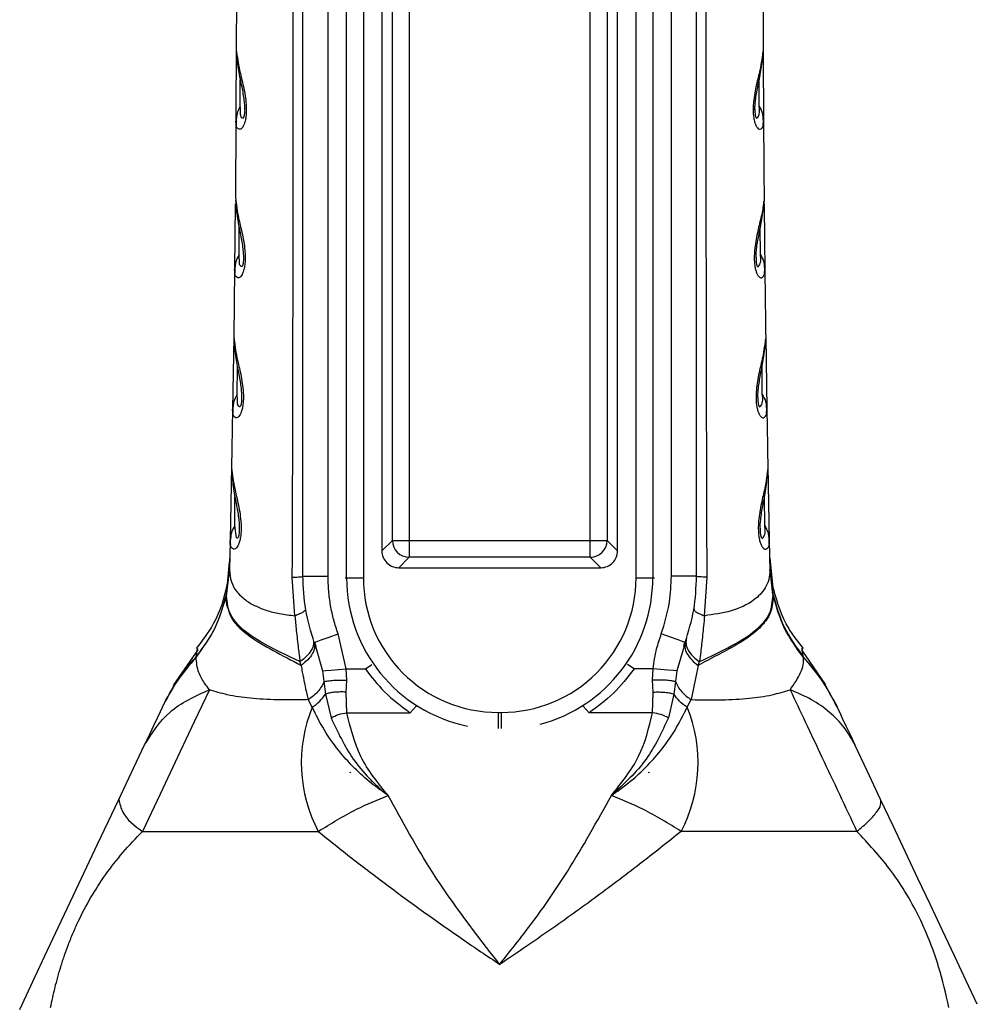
# Model space of a CAD drawing. Header units: millimetres. Extents: x 13 to 546, y 13 to 419.
# Tile 11 of 18: x 300 to 356, y 216 to 275. Entities that reach past the tile are written whole.
import ezdxf

# ---------------------------------------------------------------- set-up
doc = ezdxf.new("R2010")
doc.units = ezdxf.units.MM
doc.header["$LTSCALE"] = 2

msp = doc.modelspace()

# ---------------------------------------------------------------- linework, layer by layer
for p, q in [((318.955, 241.54), (318.955, 312.74)), ((319.951, 312.74), (319.951, 241.54)), ((336.156, 241.54), (336.156, 312.74)), ((337.152, 312.74), (337.152, 241.54)), ((321.054, 311.144), (321.054, 243.136)), ((335.054, 243.136), (335.054, 311.144)), ((316.354, 241.64), (316.354, 310.134)), ((317.854, 241.64), (317.854, 310.134)), ((321.674, 243.756), (321.674, 310.524)), ((322.67, 310.524), (322.67, 243.756)), ((333.437, 243.756), (333.437, 310.524)), ((334.434, 310.524), (334.434, 243.756)), ((338.254, 241.64), (338.254, 310.134)), ((339.754, 241.64), (339.754, 310.134)), ((312.411, 277.982), (312.399, 272.922)), ((312.402, 273.553), (312.378, 268.676)), ((312.635, 269.551), (312.639, 271.134)), ((343.472, 269.551), (343.469, 271.134)), ((312.378, 268.676), (312.343, 264.136)), ((312.409, 268.887), (312.378, 268.676)), ((343.698, 268.887), (343.729, 268.676)), ((312.34, 263.755), (312.299, 259.864)), ((312.561, 260.739), (312.57, 262.368)), ((343.546, 260.739), (343.537, 262.366)), ((312.299, 259.864), (312.247, 255.852)), ((312.331, 260.075), (312.299, 259.864)), ((343.776, 260.076), (343.808, 259.864)), ((312.247, 255.866), (312.181, 251.556)), ((343.86, 255.866), (343.926, 251.556)), ((312.449, 252.429), (312.462, 254.104)), ((343.658, 252.429), (343.645, 254.104)), ((312.215, 251.766), (312.181, 251.556)), ((343.893, 251.766), (343.926, 251.556)), ((312.181, 251.556), (312.119, 248.078)), ((312.121, 248.17), (312.032, 243.759)), ((343.986, 248.17), (344.075, 243.759)), ((312.306, 244.632), (312.323, 246.349)), ((343.801, 244.632), (343.784, 246.349)), ((312.032, 243.759), (311.994, 242.02)), ((312.067, 243.97), (312.032, 243.759)), ((321.674, 243.756), (321.054, 243.136)), ((321.674, 243.756), (322.67, 243.756)), ((322.67, 243.756), (322.67, 242.76)), ((322.67, 243.756), (333.437, 243.756)), ((333.437, 243.756), (334.434, 243.756)), ((335.054, 243.136), (334.434, 243.756)), ((344.04, 243.971), (344.075, 243.759)), ((344.075, 243.759), (344.113, 242.02)), ((311.833, 240.704), (311.997, 242.492)), ((322.05, 242.14), (322.67, 242.76)), ((333.437, 242.76), (322.67, 242.76)), ((333.437, 242.76), (334.057, 242.14)), ((344.097, 242.73), (344.27, 241.125)), ((344.282, 240.619), (344.11, 242.492)), ((344.115, 242.452), (344.292, 240.584)), ((311.809, 240.507), (311.972, 241.826)), ((311.815, 240.55), (311.972, 241.838)), ((311.995, 242.049), (311.825, 240.619)), ((311.972, 241.838), (311.994, 242.02)), ((311.972, 241.826), (311.994, 242.002)), ((311.994, 242.02), (311.994, 242.002)), ((322.05, 242.14), (334.057, 242.14)), ((344.112, 242.049), (344.282, 240.619)), ((344.113, 242.02), (344.113, 242.002)), ((344.135, 241.837), (344.113, 242.02)), ((344.135, 241.826), (344.113, 242.002)), ((344.292, 240.55), (344.135, 241.837)), ((344.298, 240.507), (344.135, 241.826)), ((315.885, 239.283), (315.728, 241.571)), ((316.354, 241.64), (317.854, 241.64)), ((318.86, 241.54), (318.955, 241.54)), ((318.955, 241.54), (319.951, 241.54)), ((336.156, 241.54), (337.152, 241.54)), ((337.152, 241.54), (337.247, 241.54)), ((339.754, 241.64), (338.254, 241.64)), ((340.223, 239.283), (340.379, 241.571)), ((311.809, 240.507), (311.798, 240.47)), ((311.809, 240.507), (311.815, 240.55)), ((311.815, 240.55), (311.825, 240.619)), ((311.825, 240.619), (311.815, 240.584)), ((344.292, 240.55), (344.282, 240.619)), ((344.282, 240.619), (344.292, 240.584)), ((344.298, 240.507), (344.309, 240.47)), ((318.938, 236.13), (318.45, 238.204)), ((317.037, 237.698), (317.085, 237.715)), ((317.037, 237.698), (317.102, 237.473)), ((317.057, 237.716), (317.118, 237.469)), ((338.988, 237.466), (339.051, 237.717)), ((339.07, 237.698), (339.005, 237.472)), ((339.07, 237.698), (339.023, 237.715)), ((310.105, 237.269), (308.669, 235.188)), ((317.102, 237.473), (317.522, 236.014)), ((339.005, 237.472), (338.585, 236.014)), ((347.438, 235.188), (346.002, 237.269)), ((310.007, 236.809), (310.013, 236.847)), ((316.251, 236.337), (316.185, 236.56)), ((320.07, 236.13), (320.455, 236.396)), ((336.037, 236.13), (335.652, 236.396)), ((339.856, 236.337), (339.922, 236.56)), ((346.1, 236.809), (346.094, 236.847)), ((317.522, 236.014), (317.608, 235.374)), ((318.938, 236.13), (320.07, 236.13)), ((318.965, 235.465), (318.938, 236.13)), ((337.169, 236.13), (336.037, 236.13)), ((337.142, 235.465), (337.169, 236.13)), ((338.585, 236.014), (338.5, 235.374)), ((339.856, 236.337), (339.434, 234.3)), ((317.607, 235.374), (317.697, 234.632)), ((318.928, 234.75), (318.965, 235.465)), ((337.179, 234.75), (337.142, 235.465)), ((338.5, 235.374), (338.41, 234.632)), ((317.697, 234.632), (318.033, 233.217)), ((318.969, 233.524), (318.928, 234.75)), ((337.139, 233.524), (337.179, 234.75)), ((338.41, 234.632), (338.075, 233.217)), ((316.912, 233.844), (316.673, 234.3)), ((339.195, 233.844), (339.434, 234.3)), ((318.969, 233.524), (322.741, 233.524)), ((323.087, 233.909), (322.741, 233.524)), ((327.954, 233.537), (328.154, 233.537)), ((327.954, 233.537), (327.954, 232.585)), ((328.154, 232.585), (328.154, 233.537)), ((333.02, 233.909), (333.366, 233.524)), ((337.139, 233.524), (333.366, 233.524)), ((319.188, 229.996), (319.175, 229.954)), ((319.188, 229.996), (319.177, 229.996)), ((319.196, 229.992), (319.188, 229.996)), ((336.911, 229.992), (336.919, 229.996)), ((336.919, 229.996), (336.933, 229.954)), ((336.919, 229.996), (336.93, 229.996))]:
    msp.add_line(p, q)
at = {"flags": 128}
for points in [[(312.578, 244.427), (312.579, 244.391), (312.569, 244.196), (312.559, 244.115), (312.547, 244.045), (312.532, 243.988), (312.515, 243.943), (312.476, 243.893), (312.409, 243.92), (312.306, 244.632), (312.306, 244.632)], [(333.437, 242.76), (333.437, 242.793), (333.437, 242.859), (333.437, 242.956), (333.437, 243.08), (333.437, 243.228), (333.437, 243.394), (333.437, 243.572), (333.437, 243.756)], [(344.1, 242.607), (344.098, 242.675), (344.098, 242.678)], [(316.185, 236.56), (315.579, 236.852), (314.772, 237.242), (314.309, 237.479), (313.825, 237.75), (313.339, 238.058), (312.874, 238.41), (312.665, 238.596), (312.474, 238.791), (312.303, 238.993), (312.154, 239.204), (312.028, 239.422), (311.872, 239.822), (311.847, 239.924), (311.841, 239.95), (311.84, 239.956), (311.84, 239.958), (311.84, 239.958), (311.839, 239.958), (311.839, 239.958), (311.839, 239.958), (311.839, 239.958), (311.839, 239.958), (311.812, 240.137), (311.807, 240.195), (311.804, 240.231), (311.802, 240.369), (311.809, 240.507)], [(344.298, 240.507), (344.295, 240.531), (344.292, 240.55)], [(317.085, 237.715), (317.145, 237.737), (317.451, 237.846), (317.909, 238.01), (318.45, 238.204)], [(339.023, 237.715), (338.962, 237.737), (338.656, 237.846), (338.198, 238.01), (337.657, 238.204)], [(317.522, 236.014), (317.719, 236.03), (318.046, 236.057), (318.473, 236.092), (318.938, 236.13)], [(338.585, 236.014), (338.378, 236.031), (338.041, 236.059), (337.616, 236.093), (337.169, 236.13)], [(310.798, 234.891), (309.894, 232.974), (308.906, 230.88), (307.87, 228.685), (306.825, 226.469)], [(308.2, 234.27), (308.147, 234.158), (308.01, 233.868)], [(307.995, 233.836), (307.868, 233.568), (307.694, 233.198), (307.479, 232.742), (307.235, 232.226), (306.946, 231.612)], [(308.01, 233.868), (308.002, 233.85), (307.995, 233.836)], [(348.097, 233.868), (348.105, 233.85), (348.112, 233.836)], [(348.112, 233.836), (348.239, 233.567), (348.413, 233.199), (348.628, 232.742), (348.872, 232.226), (349.161, 231.612)], [(305.418, 228.373), (306.313, 230.269), (306.946, 231.612)], [(350.689, 228.373), (349.889, 230.07), (349.161, 231.612)], [(299.529, 215.889), (299.671, 216.191), (300.316, 217.557), (301.17, 219.367), (302.019, 221.169), (303.051, 223.356), (304.162, 225.71), (305.418, 228.373)], [(356.434, 216.196), (355.774, 217.595), (355.078, 219.07), (354.36, 220.591), (353.631, 222.137), (352.903, 223.681), (352.172, 225.229), (351.426, 226.811), (350.689, 228.373)], [(306.825, 226.469), (308.886, 226.469), (311.351, 226.469), (314.166, 226.469), (317.274, 226.469)], [(349.282, 226.469), (347.221, 226.469), (344.757, 226.469), (341.941, 226.469), (338.833, 226.469)]]:
    msp.add_lwpolyline(points, dxfattribs=at)
for centre, radius, start, end in [((322.679, 243.765), 1.005, 180.50824, 269.49176), ((333.428, 243.765), 1.005, 270.50793, 359.49196), ((322.048, 243.135), 0.995, 179.92385, 270.07326), ((334.059, 243.135), 0.995, 269.92385, 0.0733), ((327.954, 241.54), 8.999, 180, 258.34605), ((327.954, 241.54), 8.002, 180, 270.00002), ((328.154, 241.54), 8.002, 269.99998, 360), ((328.154, 241.54), 8.999, 284.82435, 0), ((324.989, 230.544), 8.725, 157.77448, 207.84585), ((331.118, 230.544), 8.725, 332.15416, 22.22551)]:
    msp.add_arc(centre, radius, start, end)
for points, knots in [([(315.728, 241.571), (315.737, 243.661), (315.752, 247.662), (315.764, 253.396), (315.773, 258.914), (315.781, 264.423), (315.787, 270.095), (315.79, 275.785), (315.79, 282.498), (315.786, 290.278), (315.776, 296.924), (315.768, 301.386), (315.763, 303.29), (315.761, 305.047), (315.759, 306.947), (315.753, 309.593), (315.744, 311.627), (315.739, 312.779)], [0, 0, 0, 0, 0.088032, 0.168562, 0.241572, 0.320527, 0.400668, 0.480513, 0.560269, 0.683482, 0.808301, 0.840277, 0.871445, 0.888526, 0.91431, 0.951472, 1, 1, 1, 1]), ([(340.379, 241.571), (340.375, 242.418), (340.367, 244.321), (340.358, 247.487), (340.348, 251.279), (340.34, 255.585), (340.332, 259.875), (340.32, 268.554), (340.316, 277.161), (340.319, 286.009), (340.323, 290.47), (340.329, 295.413), (340.336, 300.529), (340.346, 305.493), (340.355, 309.47), (340.364, 311.787), (340.368, 312.779)], [0, 0, 0, 0, 0.035688, 0.080156, 0.133407, 0.195446, 0.261577, 0.31411, 0.561095, 0.62421, 0.686867, 0.749062, 0.832453, 0.902385, 0.958225, 1, 1, 1, 1]), ([(343.696, 277.982), (343.697, 277.138), (343.699, 275.452), (343.705, 273.765), (343.708, 272.922)], [0, 0, 0, 0, 0.49998, 1, 1, 1, 1]), ([(343.705, 273.553), (343.708, 272.741), (343.715, 271.115), (343.724, 269.489), (343.729, 268.676)], [0, 0, 0, 0, 0.4994185, 1, 1, 1, 1]), ([(312.399, 272.922), (312.455, 272.517), (312.55, 271.824), (312.778, 270.969), (312.906, 270.329), (312.97, 269.864), (312.995, 269.481), (312.993, 269.174), (312.968, 268.888), (312.918, 268.646), (312.853, 268.458), (312.774, 268.307), (312.626, 268.128), (312.416, 268.285), (312.387, 268.481), (312.381, 268.606), (312.378, 268.676)], [0, 0, 0, 0, 0.223177, 0.382181, 0.482917, 0.580013, 0.638434, 0.692646, 0.747631, 0.794829, 0.828024, 0.854799, 0.891606, 0.9317, 0.961927, 1, 1, 1, 1]), ([(312.412, 272.74), (312.443, 272.386), (312.505, 271.703), (312.718, 270.766), (312.841, 270.065), (312.881, 269.644), (312.89, 269.464), (312.891, 269.388), (312.891, 269.354)], [0, 0, 0, 0, 0.310719, 0.60011, 0.841472, 0.933684, 0.970371, 1, 1, 1, 1]), ([(343.708, 272.922), (343.652, 272.517), (343.556, 271.818), (343.33, 270.972), (343.203, 270.331), (343.138, 269.877), (343.112, 269.485), (343.113, 269.179), (343.14, 268.888), (343.19, 268.644), (343.256, 268.45), (343.318, 268.337), (343.388, 268.247), (343.502, 268.137), (343.753, 268.345), (343.738, 268.548), (343.729, 268.676)], [0, 0, 0, 0, 0.223273, 0.385354, 0.478275, 0.580324, 0.635848, 0.692904, 0.747597, 0.79504, 0.829008, 0.859273, 0.864408, 0.891941, 0.932049, 1, 1, 1, 1]), ([(343.216, 269.354), (343.216, 269.388), (343.217, 269.464), (343.226, 269.644), (343.267, 270.065), (343.389, 270.766), (343.603, 271.703), (343.664, 272.386), (343.695, 272.74)], [0, 0, 0, 0, 0.029629, 0.066316, 0.158529, 0.399891, 0.68928, 1, 1, 1, 1]), ([(312.635, 269.551), (312.558, 269.414), (312.441, 269.205), (312.417, 268.968), (312.409, 268.887)], [0, 0, 0, 0, 0.654524, 1, 1, 1, 1]), ([(312.891, 269.316), (312.89, 269.257), (312.887, 269.171), (312.875, 269.064), (312.864, 268.999), (312.851, 268.945), (312.834, 268.9), (312.802, 268.838), (312.655, 268.924), (312.664, 269.198), (312.646, 269.42), (312.635, 269.551)], [0, 0, 0, 0, 0.145839, 0.208417, 0.263988, 0.30742, 0.342399, 0.389344, 0.443088, 0.669737, 1, 1, 1, 1]), ([(343.218, 269.396), (343.217, 269.346), (343.215, 269.254), (343.223, 269.143), (343.232, 269.066), (343.24, 269.016), (343.249, 268.972), (343.262, 268.928), (343.278, 268.885), (343.331, 268.831), (343.537, 269.099), (343.503, 269.338), (343.472, 269.551)], [0, 0, 0, 0, 0.113598, 0.211885, 0.254684, 0.293294, 0.327464, 0.357207, 0.398014, 0.437425, 0.497652, 1, 1, 1, 1]), ([(343.472, 269.551), (343.549, 269.414), (343.666, 269.205), (343.69, 268.968), (343.698, 268.887)], [0, 0, 0, 0, 0.654923, 1, 1, 1, 1]), ([(312.395, 268.923), (312.387, 268.788), (312.377, 268.629), (312.398, 268.472), (312.401, 268.449)], [0, 0, 0, 0, 0.850847, 1, 1, 1, 1]), ([(343.708, 268.464), (343.71, 268.482), (343.731, 268.634), (343.721, 268.788), (343.712, 268.923)], [0, 0, 0, 0, 0.1195073, 1, 1, 1, 1]), ([(343.729, 268.676), (343.734, 267.919), (343.744, 266.406), (343.757, 264.893), (343.764, 264.136)], [0, 0, 0, 0, 0.499992, 1, 1, 1, 1]), ([(312.343, 264.136), (312.397, 263.73), (312.49, 263.034), (312.717, 262.176), (312.843, 261.532), (312.906, 261.064), (312.93, 260.677), (312.927, 260.367), (312.9, 260.077), (312.849, 259.83), (312.782, 259.638), (312.701, 259.485), (312.548, 259.303), (312.335, 259.466), (312.306, 259.666), (312.302, 259.793), (312.299, 259.864)], [0, 0, 0, 0, 0.221587, 0.379917, 0.479999, 0.576854, 0.63535, 0.689426, 0.744884, 0.792633, 0.826254, 0.853345, 0.890548, 0.931093, 0.96163, 1, 1, 1, 1]), ([(312.354, 263.955), (312.385, 263.599), (312.443, 262.911), (312.654, 261.968), (312.774, 261.263), (312.814, 260.841), (312.823, 260.659), (312.824, 260.582), (312.824, 260.548)], [0, 0, 0, 0, 0.311097, 0.600428, 0.84129, 0.933377, 0.970147, 1, 1, 1, 1]), ([(343.764, 264.136), (343.764, 264.132), (343.767, 263.723), (343.594, 263.019), (343.39, 262.166), (343.263, 261.523), (343.197, 261.034), (343.178, 260.668), (343.18, 260.46), (343.187, 260.283), (343.207, 260.069), (343.262, 259.82), (343.327, 259.631), (343.392, 259.516), (343.464, 259.424), (343.581, 259.312), (343.834, 259.528), (343.818, 259.734), (343.808, 259.864)], [0, 0, 0, 0, 0.002156, 0.221754, 0.386684, 0.478483, 0.576846, 0.653231, 0.676687, 0.689482, 0.749319, 0.792693, 0.827268, 0.857826, 0.863082, 0.890888, 0.931441, 1, 1, 1, 1]), ([(343.283, 260.528), (343.283, 260.562), (343.284, 260.637), (343.291, 260.818), (343.329, 261.239), (343.448, 261.941), (343.658, 262.881), (343.72, 263.566), (343.752, 263.921)], [0, 0, 0, 0, 0.029494, 0.066039, 0.157996, 0.39911, 0.688704, 1, 1, 1, 1]), ([(343.768, 263.755), (343.774, 263.107), (343.786, 261.81), (343.801, 260.513), (343.808, 259.864)], [0, 0, 0, 0, 0.499618, 1, 1, 1, 1]), ([(312.561, 260.739), (312.484, 260.602), (312.365, 260.393), (312.34, 260.157), (312.331, 260.075)], [0, 0, 0, 0, 0.654625, 1, 1, 1, 1]), ([(312.821, 260.583), (312.822, 260.556), (312.826, 260.468), (312.819, 260.353), (312.807, 260.244), (312.796, 260.176), (312.782, 260.121), (312.764, 260.074), (312.731, 260.01), (312.58, 260.098), (312.59, 260.378), (312.572, 260.605), (312.561, 260.739)], [0, 0, 0, 0, 0.062047, 0.196483, 0.257305, 0.3094, 0.350603, 0.383782, 0.4283, 0.478983, 0.691561, 1, 1, 1, 1]), ([(343.285, 260.571), (343.284, 260.526), (343.283, 260.437), (343.29, 260.33), (343.299, 260.251), (343.307, 260.199), (343.317, 260.154), (343.331, 260.106), (343.347, 260.06), (343.402, 260.002), (343.615, 260.275), (343.578, 260.52), (343.546, 260.739)], [0, 0, 0, 0, 0.1015615, 0.2002538, 0.2433281, 0.2822562, 0.3180951, 0.3493832, 0.3926402, 0.4336677, 0.4946451, 1, 1, 1, 1]), ([(343.546, 260.739), (343.624, 260.602), (343.742, 260.394), (343.767, 260.157), (343.776, 260.076)], [0, 0, 0, 0, 0.656213, 1, 1, 1, 1]), ([(312.317, 260.112), (312.308, 259.975), (312.297, 259.815), (312.318, 259.656), (312.321, 259.633)], [0, 0, 0, 0, 0.852264, 1, 1, 1, 1]), ([(343.788, 259.649), (343.79, 259.668), (343.81, 259.822), (343.799, 259.977), (343.79, 260.113)], [0, 0, 0, 0, 0.121785, 1, 1, 1, 1]), ([(343.808, 259.864), (343.816, 259.195), (343.832, 257.858), (343.851, 256.521), (343.86, 255.852)], [0, 0, 0, 0, 0.500002, 1, 1, 1, 1]), ([(312.247, 255.852), (312.3, 255.445), (312.391, 254.746), (312.616, 253.885), (312.74, 253.238), (312.802, 252.768), (312.825, 252.379), (312.822, 252.065), (312.794, 251.77), (312.741, 251.518), (312.672, 251.322), (312.588, 251.166), (312.43, 250.982), (312.216, 251.15), (312.188, 251.354), (312.183, 251.483), (312.181, 251.556)], [0, 0, 0, 0, 0.220136, 0.3775594, 0.4771535, 0.573608, 0.6320103, 0.6861505, 0.7421671, 0.7903953, 0.8244977, 0.8519398, 0.8895433, 0.930577, 0.9613664, 1, 1, 1, 1]), ([(343.86, 255.852), (343.807, 255.445), (343.714, 254.731), (343.442, 253.697), (343.309, 252.899), (343.282, 252.36), (343.285, 252.157), (343.288, 252.095), (343.294, 251.962), (343.313, 251.761), (343.37, 251.507), (343.437, 251.315), (343.504, 251.197), (343.578, 251.104), (343.699, 250.992), (343.954, 251.214), (343.937, 251.424), (343.926, 251.556)], [0, 0, 0, 0, 0.220229, 0.385963, 0.573517, 0.652835, 0.6756, 0.682417, 0.686153, 0.747276, 0.79041, 0.825416, 0.856553, 0.861977, 0.889877, 0.930925, 1, 1, 1, 1]), ([(312.257, 255.672), (312.286, 255.314), (312.342, 254.623), (312.55, 253.674), (312.669, 252.966), (312.708, 252.541), (312.716, 252.358), (312.717, 252.28), (312.717, 252.246)], [0, 0, 0, 0, 0.311224, 0.600327, 0.840747, 0.932866, 0.96981, 1, 1, 1, 1]), ([(343.39, 252.246), (343.39, 252.28), (343.391, 252.358), (343.399, 252.541), (343.439, 252.966), (343.557, 253.674), (343.765, 254.623), (343.821, 255.314), (343.85, 255.672)], [0, 0, 0, 0, 0.03019, 0.067135, 0.159253, 0.399675, 0.688779, 1, 1, 1, 1]), ([(312.449, 252.429), (312.37, 252.293), (312.25, 252.085), (312.224, 251.848), (312.215, 251.766)], [0, 0, 0, 0, 0.6545726, 1, 1, 1, 1]), ([(312.714, 252.281), (312.716, 252.251), (312.719, 252.157), (312.712, 252.037), (312.699, 251.924), (312.688, 251.856), (312.673, 251.8), (312.655, 251.751), (312.621, 251.685), (312.467, 251.777), (312.478, 252.062), (312.46, 252.293), (312.449, 252.429)], [0, 0, 0, 0, 0.0659062, 0.2047228, 0.2626139, 0.3129074, 0.3545703, 0.3880807, 0.4328897, 0.4836572, 0.6950127, 1, 1, 1, 1]), ([(343.391, 252.258), (343.391, 252.214), (343.39, 252.126), (343.397, 252.019), (343.406, 251.938), (343.416, 251.876), (343.431, 251.812), (343.45, 251.749), (343.507, 251.673), (343.734, 251.953), (343.694, 252.205), (343.658, 252.429)], [0, 0, 0, 0, 0.096412, 0.19475, 0.237932, 0.277163, 0.336037, 0.380788, 0.4333, 0.494675, 1, 1, 1, 1]), ([(343.658, 252.429), (343.737, 252.293), (343.857, 252.085), (343.884, 251.848), (343.893, 251.766)], [0, 0, 0, 0, 0.654962, 1, 1, 1, 1]), ([(312.201, 251.804), (312.191, 251.666), (312.179, 251.504), (312.199, 251.344), (312.202, 251.321)], [0, 0, 0, 0, 0.8552338, 1, 1, 1, 1]), ([(343.907, 251.338), (343.909, 251.355), (343.928, 251.51), (343.917, 251.666), (343.906, 251.804)], [0, 0, 0, 0, 0.113444, 1, 1, 1, 1]), ([(343.926, 251.556), (343.936, 250.976), (343.956, 249.817), (343.977, 248.658), (343.988, 248.078)], [0, 0, 0, 0, 0.500009, 1, 1, 1, 1]), ([(312.119, 248.078), (312.171, 247.67), (312.26, 246.969), (312.527, 245.93), (312.656, 245.168), (312.69, 244.59), (312.686, 244.272), (312.657, 243.973), (312.602, 243.717), (312.531, 243.518), (312.445, 243.359), (312.282, 243.173), (312.066, 243.347), (312.038, 243.554), (312.034, 243.686), (312.032, 243.759)], [0, 0, 0, 0, 0.218804, 0.37554, 0.570655, 0.628902, 0.683142, 0.739672, 0.788309, 0.822832, 0.850582, 0.888548, 0.930037, 0.961099, 1, 1, 1, 1]), ([(312.128, 247.9), (312.156, 247.539), (312.209, 246.843), (312.416, 245.888), (312.531, 245.175), (312.575, 244.712), (312.578, 244.526), (312.58, 244.448)], [0, 0, 0, 0, 0.311083, 0.599967, 0.840188, 0.932429, 1, 1, 1, 1]), ([(343.988, 248.078), (343.936, 247.67), (343.845, 246.96), (343.578, 245.92), (343.451, 245.162), (343.417, 244.594), (343.421, 244.275), (343.451, 243.972), (343.507, 243.713), (343.579, 243.51), (343.647, 243.39), (343.723, 243.296), (343.848, 243.183), (344.104, 243.412), (344.086, 243.625), (344.075, 243.759)], [0, 0, 0, 0, 0.218821, 0.380471, 0.571002, 0.626774, 0.683348, 0.740591, 0.78844, 0.823801, 0.855354, 0.860611, 0.888905, 0.930401, 1, 1, 1, 1]), ([(343.528, 244.432), (343.529, 244.512), (343.531, 244.699), (343.574, 245.166), (343.69, 245.882), (343.898, 246.841), (343.951, 247.538), (343.979, 247.899)], [0, 0, 0, 0, 0.067945, 0.160672, 0.401411, 0.689957, 1, 1, 1, 1]), ([(312.306, 244.632), (312.226, 244.496), (312.104, 244.288), (312.077, 244.052), (312.067, 243.97)], [0, 0, 0, 0, 0.654969, 1, 1, 1, 1]), ([(343.529, 244.497), (343.529, 244.441), (343.527, 244.34), (343.536, 244.202), (343.55, 244.093), (343.569, 244.006), (343.59, 243.94), (343.648, 243.86), (343.88, 244.145), (343.839, 244.403), (343.801, 244.632)], [0, 0, 0, 0, 0.117529, 0.212617, 0.292625, 0.351828, 0.396798, 0.449304, 0.509316, 1, 1, 1, 1]), ([(343.801, 244.632), (343.881, 244.496), (344.003, 244.289), (344.03, 244.052), (344.04, 243.971)], [0, 0, 0, 0, 0.656268, 1, 1, 1, 1]), ([(312.053, 244.008), (312.043, 243.868), (312.03, 243.705), (312.05, 243.544), (312.053, 243.521)], [0, 0, 0, 0, 0.8567598, 1, 1, 1, 1]), ([(344.056, 243.537), (344.058, 243.555), (344.077, 243.711), (344.065, 243.869), (344.054, 244.009)], [0, 0, 0, 0, 0.113571, 1, 1, 1, 1]), ([(312.01, 242.73), (311.97, 242.194), (311.869, 240.841), (311.24, 238.938), (310.376, 237.81), (310.012, 237.334)], [0, 0, 0, 0, 0.275208, 0.694475, 1, 1, 1, 1]), ([(312.002, 242.451), (312.001, 242.417), (311.998, 242.328), (311.992, 242.208), (311.981, 242.038), (311.971, 241.893), (311.96, 241.778), (311.958, 241.748)], [0, 0, 0, 0, 0.145505, 0.381757, 0.508962, 0.869288, 1, 1, 1, 1]), ([(312.007, 242.607), (312.008, 242.629), (312.008, 242.653), (312.009, 242.677), (312.009, 242.678)], [0, 0, 0, 0, 0.954495, 1, 1, 1, 1]), ([(311.994, 242.002), (312.014, 241.764), (312.054, 241.311), (312.411, 240.693), (312.91, 240.22), (313.52, 239.86), (314.205, 239.589), (315.002, 239.388), (315.58, 239.319), (315.885, 239.283)], [0, 0, 0, 0, 0.135618, 0.259371, 0.400579, 0.528035, 0.664984, 0.823237, 1, 1, 1, 1]), ([(344.113, 242.002), (344.1, 241.81), (344.075, 241.442), (343.85, 240.946), (343.542, 240.541), (342.912, 239.992), (341.784, 239.498), (340.755, 239.356), (340.223, 239.283)], [0, 0, 0, 0, 0.109754, 0.211316, 0.308373, 0.401515, 0.690627, 1, 1, 1, 1]), ([(315.728, 241.571), (315.816, 241.575), (315.971, 241.581), (316.164, 241.603), (316.29, 241.607), (316.34, 241.633), (316.354, 241.64)], [0, 0, 0, 0, 0.415947, 0.733302, 0.929562, 1, 1, 1, 1]), ([(317.037, 237.698), (316.839, 238.341), (316.441, 239.625), (316.383, 240.968), (316.354, 241.64)], [0, 0, 0, 0, 0.5, 1, 1, 1, 1]), ([(318.45, 238.204), (318.358, 238.481), (318.175, 239.036), (317.994, 239.894), (317.875, 240.764), (317.861, 241.348), (317.854, 241.64)], [0, 0, 0, 0, 0.249999, 0.500001, 0.749998, 1, 1, 1, 1]), ([(337.657, 238.204), (337.848, 238.832), (338.189, 239.954), (338.234, 241.125), (338.254, 241.64)], [0, 0, 0, 0, 0.5599691, 1, 1, 1, 1]), ([(339.07, 237.698), (339.269, 238.341), (339.666, 239.625), (339.724, 240.968), (339.754, 241.64)], [0, 0, 0, 0, 0.5, 1, 1, 1, 1]), ([(340.379, 241.571), (340.291, 241.575), (340.136, 241.581), (339.943, 241.603), (339.817, 241.607), (339.767, 241.633), (339.754, 241.64)], [0, 0, 0, 0, 0.417229, 0.734489, 0.930008, 1, 1, 1, 1]), ([(346.096, 237.335), (345.726, 237.809), (344.847, 238.935), (344.482, 240.322), (344.27, 241.125)], [0, 0, 0, 0, 0.420952, 1, 1, 1, 1]), ([(311.815, 240.584), (311.628, 239.908), (311.254, 238.553), (310.427, 237.417), (310.013, 236.847)], [0, 0, 0, 0, 0.498937, 1, 1, 1, 1]), ([(311.815, 240.584), (311.812, 240.565), (311.807, 240.527), (311.801, 240.489), (311.798, 240.47)], [0, 0, 0, 0, 0.4965279, 1, 1, 1, 1]), ([(311.833, 240.704), (311.831, 240.69), (311.827, 240.659), (311.821, 240.619), (311.817, 240.593), (311.815, 240.584)], [0, 0, 0, 0, 0.344216, 0.769011, 1, 1, 1, 1]), ([(339.922, 236.56), (340.574, 236.864), (341.738, 237.407), (343.191, 238.294), (344.187, 239.327), (344.263, 240.137), (344.298, 240.507)], [0, 0, 0, 0, 0.345674, 0.617401, 0.825385, 1, 1, 1, 1]), ([(344.292, 240.584), (344.48, 239.903), (344.855, 238.548), (345.683, 237.412), (346.094, 236.847)], [0, 0, 0, 0, 0.502571, 1, 1, 1, 1]), ([(344.292, 240.584), (344.295, 240.565), (344.298, 240.54), (344.304, 240.502), (344.307, 240.483), (344.309, 240.47)], [0, 0, 0, 0, 0.496528, 0.666145, 1, 1, 1, 1]), ([(310.007, 236.809), (310.415, 237.367), (311.23, 238.481), (311.609, 239.808), (311.798, 240.47)], [0, 0, 0, 0, 0.500994, 1, 1, 1, 1]), ([(311.798, 240.47), (311.844, 240.053), (311.944, 239.135), (313.118, 238.054), (314.597, 237.208), (315.692, 236.631), (316.251, 236.337)], [0, 0, 0, 0, 0.191256, 0.420826, 0.704127, 1, 1, 1, 1]), ([(344.309, 240.47), (344.28, 240.084), (344.241, 239.551), (343.867, 238.977), (343.573, 238.63), (343.018, 238.12), (342.141, 237.544), (340.981, 236.949), (340.223, 236.536), (339.856, 236.337)], [0, 0, 0, 0, 0.176422, 0.2441214, 0.3158677, 0.3895524, 0.5957977, 0.8045052, 1, 1, 1, 1]), ([(346.1, 236.809), (345.692, 237.367), (344.877, 238.481), (344.498, 239.808), (344.309, 240.47)], [0, 0, 0, 0, 0.501145, 1, 1, 1, 1]), ([(316.517, 239.691), (316.51, 239.661), (316.491, 239.578), (316.346, 239.486), (316.148, 239.379), (315.98, 239.317), (315.884, 239.283)], [0, 0, 0, 0, 0.116974, 0.315695, 0.614159, 1, 1, 1, 1]), ([(339.59, 239.691), (339.598, 239.66), (339.618, 239.576), (339.765, 239.483), (339.963, 239.377), (340.129, 239.316), (340.223, 239.283)], [0, 0, 0, 0, 0.120412, 0.323327, 0.622067, 1, 1, 1, 1]), ([(315.884, 239.283), (315.911, 238.992), (315.971, 238.347), (316.072, 237.439), (316.151, 236.823), (316.185, 236.56)], [0, 0, 0, 0, 0.319807, 0.709298, 1, 1, 1, 1]), ([(340.223, 239.283), (340.203, 239.08), (340.167, 238.701), (340.113, 238.137), (340.058, 237.629), (339.993, 237.1), (339.948, 236.757), (339.922, 236.56)], [0, 0, 0, 0, 0.223185, 0.416229, 0.620791, 0.782907, 1, 1, 1, 1]), ([(337.169, 236.13), (337.225, 236.53), (337.324, 237.237), (337.556, 237.911), (337.657, 238.204)], [0, 0, 0, 0, 0.565755, 1, 1, 1, 1]), ([(316.955, 237.938), (316.974, 237.827), (317.016, 237.586), (316.859, 237.207), (316.58, 236.85), (316.32, 236.659), (316.185, 236.56)], [0, 0, 0, 0, 0.19686, 0.429044, 0.701911, 1, 1, 1, 1]), ([(317.016, 237.759), (317.037, 237.65), (317.085, 237.409), (316.939, 237.02), (316.66, 236.644), (316.392, 236.443), (316.251, 236.337)], [0, 0, 0, 0, 0.1912326, 0.4200763, 0.6942263, 1, 1, 1, 1]), ([(339.091, 237.759), (339.07, 237.645), (339.022, 237.398), (339.177, 237.006), (339.457, 236.637), (339.719, 236.439), (339.856, 236.337)], [0, 0, 0, 0, 0.198059, 0.431093, 0.703763, 1, 1, 1, 1]), ([(339.152, 237.938), (339.133, 237.827), (339.091, 237.586), (339.249, 237.206), (339.528, 236.849), (339.787, 236.659), (339.922, 236.56)], [0, 0, 0, 0, 0.197206, 0.429596, 0.702384, 1, 1, 1, 1]), ([(310.013, 236.847), (310.062, 237.153), (310.115, 237.482), (310.084, 237.299), (310.081, 237.286)], [0, 0, 0, 0, 0.928162, 1, 1, 1, 1]), ([(346.094, 236.847), (346.045, 237.153), (345.992, 237.482), (346.023, 237.299), (346.026, 237.286)], [0, 0, 0, 0, 0.928164, 1, 1, 1, 1]), ([(310.007, 236.809), (309.612, 236.349), (308.827, 235.435), (308.271, 234.366), (307.995, 233.836)], [0, 0, 0, 0, 0.503698, 1, 1, 1, 1]), ([(308.01, 233.868), (308.287, 234.401), (308.842, 235.47), (309.622, 236.387), (310.013, 236.847)], [0, 0, 0, 0, 0.498694, 1, 1, 1, 1]), ([(310.798, 234.891), (310.707, 235.012), (310.467, 235.331), (310.098, 235.947), (310.039, 236.503), (310.007, 236.809)], [0, 0, 0, 0, 0.216117, 0.5686615, 1, 1, 1, 1]), ([(345.309, 234.891), (345.432, 235.06), (345.666, 235.385), (345.931, 235.879), (346.109, 236.353), (346.103, 236.662), (346.1, 236.809)], [0, 0, 0, 0, 0.295094, 0.565951, 0.794305, 1, 1, 1, 1]), ([(348.097, 233.868), (347.82, 234.401), (347.265, 235.47), (346.485, 236.387), (346.094, 236.847)], [0, 0, 0, 0, 0.498694, 1, 1, 1, 1]), ([(346.1, 236.809), (346.494, 236.351), (347.279, 235.437), (347.835, 234.368), (348.112, 233.836)], [0, 0, 0, 0, 0.5015848, 1, 1, 1, 1]), ([(316.251, 236.337), (316.274, 236.204), (316.337, 235.846), (316.447, 235.278), (316.568, 234.733), (316.646, 234.413), (316.673, 234.3)], [0, 0, 0, 0, 0.193905, 0.525273, 0.833498, 1, 1, 1, 1]), ([(320.07, 236.13), (320.429, 235.658), (321.19, 234.658), (322.205, 233.916), (322.741, 233.524)], [0, 0, 0, 0, 0.472001, 1, 1, 1, 1]), ([(336.037, 236.13), (335.649, 235.624), (334.884, 234.626), (333.867, 233.888), (333.366, 233.524)], [0, 0, 0, 0, 0.507526, 1, 1, 1, 1]), ([(317.607, 235.374), (317.562, 235.272), (317.467, 235.06), (317.25, 234.774), (316.986, 234.512), (316.777, 234.371), (316.673, 234.3)], [0, 0, 0, 0, 0.231219, 0.479572, 0.738636, 1, 1, 1, 1]), ([(317.608, 235.374), (317.684, 235.389), (317.869, 235.427), (318.188, 235.451), (318.564, 235.468), (318.83, 235.466), (318.965, 235.465)], [0, 0, 0, 0, 0.171386, 0.414375, 0.702689, 1, 1, 1, 1]), ([(338.5, 235.374), (338.424, 235.389), (338.242, 235.427), (337.924, 235.451), (337.547, 235.468), (337.279, 235.466), (337.142, 235.465)], [0, 0, 0, 0, 0.168809, 0.409914, 0.698983, 1, 1, 1, 1]), ([(338.5, 235.374), (338.548, 235.266), (338.647, 235.047), (338.871, 234.758), (339.133, 234.503), (339.335, 234.367), (339.434, 234.3)], [0, 0, 0, 0, 0.2440526, 0.4973877, 0.7521, 1, 1, 1, 1]), ([(306.946, 231.612), (307.396, 232.312), (308.345, 233.789), (309.952, 234.511), (310.798, 234.891)], [0, 0, 0, 0, 0.473494, 1, 1, 1, 1]), ([(316.673, 234.3), (316.359, 234.293), (315.747, 234.277), (314.857, 234.283), (314.021, 234.317), (313.028, 234.398), (311.944, 234.539), (311.152, 234.782), (310.798, 234.891)], [0, 0, 0, 0, 0.158756, 0.309281, 0.449665, 0.581852, 0.812835, 1, 1, 1, 1]), ([(316.912, 233.844), (317.068, 233.955), (317.375, 234.173), (317.591, 234.481), (317.697, 234.632)], [0, 0, 0, 0, 0.508583, 1, 1, 1, 1]), ([(318.928, 234.75), (318.81, 234.754), (318.578, 234.761), (318.246, 234.741), (317.95, 234.705), (317.775, 234.655), (317.697, 234.632)], [0, 0, 0, 0, 0.283733, 0.559526, 0.804042, 1, 1, 1, 1]), ([(337.179, 234.75), (337.295, 234.754), (337.525, 234.761), (337.856, 234.742), (338.153, 234.706), (338.331, 234.655), (338.41, 234.632)], [0, 0, 0, 0, 0.279369, 0.554087, 0.800585, 1, 1, 1, 1]), ([(339.195, 233.844), (339.035, 233.958), (338.728, 234.177), (338.513, 234.485), (338.41, 234.632)], [0, 0, 0, 0, 0.523101, 1, 1, 1, 1]), ([(339.434, 234.3), (340.046, 234.288), (341.198, 234.263), (342.803, 234.362), (344.163, 234.539), (344.955, 234.782), (345.309, 234.891)], [0, 0, 0, 0, 0.309279, 0.581812, 0.812815, 1, 1, 1, 1]), ([(345.309, 234.891), (345.611, 234.252), (346.242, 232.915), (347.217, 230.846), (348.241, 228.678), (348.934, 227.208), (349.282, 226.469)], [0, 0, 0, 0, 0.227625, 0.476263, 0.736907, 1, 1, 1, 1]), ([(349.161, 231.612), (348.965, 231.964), (348.564, 232.682), (347.663, 233.579), (346.577, 234.352), (345.74, 234.707), (345.309, 234.891)], [0, 0, 0, 0, 0.232534, 0.474379, 0.729397, 1, 1, 1, 1]), ([(347.922, 234.238), (347.919, 234.245), (347.913, 234.258), (347.952, 234.175), (347.995, 234.085), (348.058, 233.952), (348.097, 233.868)], [0, 0, 0, 0, 0.0336257, 0.0654946, 0.4153125, 1, 1, 1, 1]), ([(321.419, 228.61), (321.08, 228.848), (320.384, 229.338), (319.446, 230.178), (318.5, 231.221), (317.622, 232.423), (317.141, 233.386), (316.912, 233.844)], [0, 0, 0, 0, 0.177191, 0.3649918, 0.5387263, 0.7806492, 1, 1, 1, 1]), ([(318.033, 233.217), (318.179, 233.289), (318.476, 233.435), (318.802, 233.494), (318.969, 233.524)], [0, 0, 0, 0, 0.490758, 1, 1, 1, 1]), ([(321.419, 228.61), (320.817, 229.35), (319.633, 230.806), (319.188, 232.628), (318.969, 233.524)], [0, 0, 0, 0, 0.508063, 1, 1, 1, 1]), ([(334.689, 228.61), (335.042, 228.858), (335.739, 229.345), (336.672, 230.191), (337.607, 231.219), (338.481, 232.425), (338.965, 233.387), (339.195, 233.844)], [0, 0, 0, 0, 0.1850605, 0.3643114, 0.5387481, 0.7806449, 1, 1, 1, 1]), ([(334.689, 228.61), (335.293, 229.354), (336.476, 230.811), (336.921, 232.633), (337.139, 233.524)], [0, 0, 0, 0, 0.510638, 1, 1, 1, 1]), ([(338.075, 233.217), (337.931, 233.288), (337.633, 233.434), (337.307, 233.494), (337.139, 233.524)], [0, 0, 0, 0, 0.484585, 1, 1, 1, 1]), ([(318.032, 233.217), (318.428, 232.374), (319.032, 231.083), (320.115, 229.799), (320.772, 229.153), (321.137, 228.837), (321.337, 228.676), (321.398, 228.627), (321.419, 228.61)], [0, 0, 0, 0, 0.480768, 0.735709, 0.866748, 0.959328, 0.98619, 1, 1, 1, 1]), ([(338.075, 233.217), (337.683, 232.367), (336.87, 230.602), (335.433, 229.29), (334.689, 228.61)], [0, 0, 0, 0, 0.481471, 1, 1, 1, 1]), ([(319.175, 229.954), (319.175, 229.962), (319.176, 229.976), (319.177, 229.99), (319.177, 229.996)], [0, 0, 0, 0, 0.560069, 1, 1, 1, 1]), ([(319.175, 229.954), (319.179, 229.961), (319.186, 229.974), (319.193, 229.986), (319.196, 229.992)], [0, 0, 0, 0, 0.5600366, 1, 1, 1, 1]), ([(336.933, 229.954), (336.929, 229.961), (336.921, 229.974), (336.914, 229.986), (336.911, 229.992)], [0, 0, 0, 0, 0.560031, 1, 1, 1, 1]), ([(336.933, 229.954), (336.932, 229.962), (336.931, 229.976), (336.93, 229.99), (336.93, 229.996)], [0, 0, 0, 0, 0.560068, 1, 1, 1, 1]), ([(305.418, 228.373), (305.478, 228.112), (305.662, 227.304), (306.356, 226.806), (306.825, 226.469)], [0, 0, 0, 0, 0.32307, 1, 1, 1, 1]), ([(317.274, 226.469), (318.018, 226.932), (319.343, 227.757), (320.786, 228.35), (321.419, 228.61)], [0, 0, 0, 0, 0.561459, 1, 1, 1, 1]), ([(328.054, 218.567), (326.664, 220.359), (324.198, 223.542), (322.263, 227.07), (321.419, 228.61)], [0, 0, 0, 0, 0.563442, 1, 1, 1, 1]), ([(328.054, 218.567), (328.762, 219.458), (330.178, 221.24), (332.45, 224.561), (333.845, 227.084), (334.689, 228.61)], [0, 0, 0, 0, 0.2831561, 0.5663467, 1, 1, 1, 1]), ([(338.833, 226.469), (338.09, 226.931), (336.765, 227.756), (335.322, 228.35), (334.689, 228.61)], [0, 0, 0, 0, 0.560666, 1, 1, 1, 1]), ([(349.282, 226.469), (349.521, 226.67), (349.942, 227.024), (350.406, 227.549), (350.726, 227.986), (350.7, 228.264), (350.689, 228.373)], [0, 0, 0, 0, 0.3786373, 0.6678556, 0.8691242, 1, 1, 1, 1]), ([(301.359, 216.005), (301.444, 216.4), (301.621, 217.215), (301.91, 218.248), (302.186, 219.096), (302.429, 219.768), (302.699, 220.438), (303.119, 221.375), (303.733, 222.544), (304.62, 223.914), (305.648, 225.24), (306.429, 226.056), (306.825, 226.469)], [0, 0, 0, 0, 0.101097, 0.208691, 0.268036, 0.324333, 0.387411, 0.448916, 0.581025, 0.717534, 0.856888, 1, 1, 1, 1]), ([(317.274, 226.469), (317.935, 225.939), (319.279, 224.86), (321.366, 223.271), (323.556, 221.669), (325.79, 220.094), (327.31, 219.068), (328.054, 218.567)], [0, 0, 0, 0, 0.189935, 0.386735, 0.588468, 0.798775, 1, 1, 1, 1]), ([(338.833, 226.469), (338.012, 225.813), (336.315, 224.456), (333.652, 222.46), (330.88, 220.478), (328.989, 219.199), (328.054, 218.567)], [0, 0, 0, 0, 0.23561, 0.487648, 0.746639, 1, 1, 1, 1]), ([(354.748, 216.005), (354.563, 216.817), (354.267, 218.11), (353.646, 219.895), (352.992, 221.401), (352.173, 222.88), (350.992, 224.632), (349.952, 225.749), (349.282, 226.469)], [0, 0, 0, 0, 0.208292, 0.331587, 0.472574, 0.618591, 0.754388, 1, 1, 1, 1])]:
    msp.add_open_spline(points, degree=3, knots=knots)

doc.saveas('drawing.dxf')
